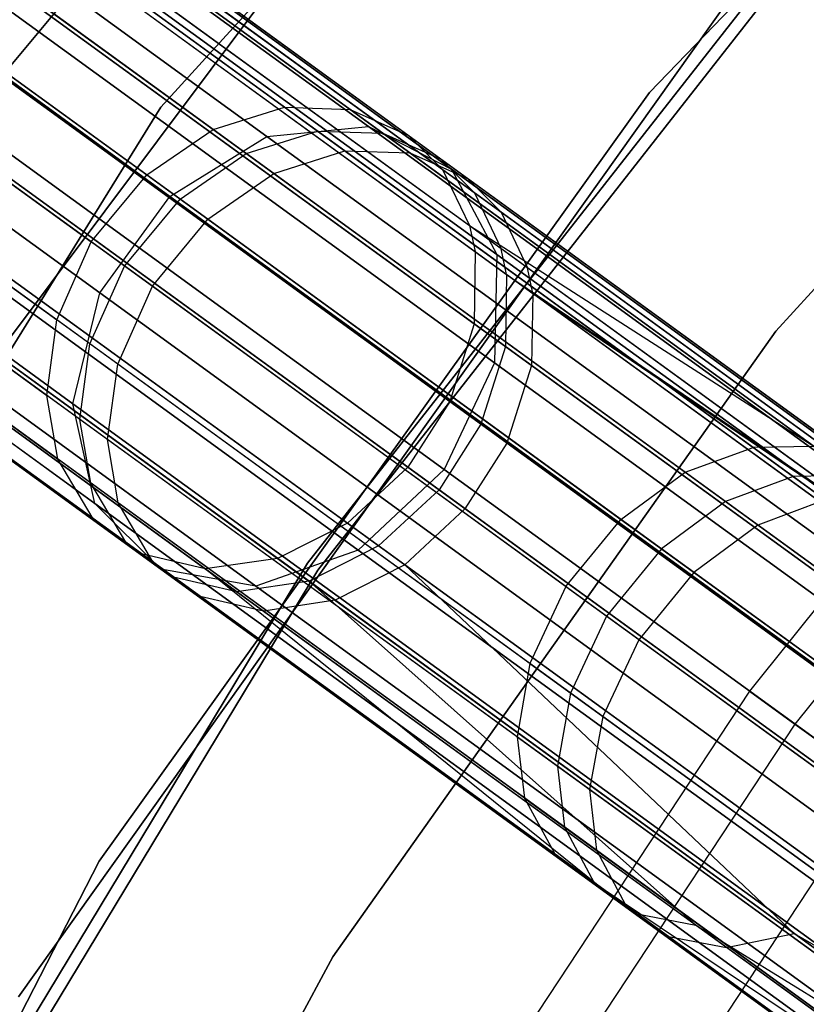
# Model space of a CAD drawing. Extents: x 0.3 to 7.1, y -3.38 to 3.38.
# Tile 213 of 256: x 1.45 to 1.76, y 1.3 to 1.69. Entities that reach past the tile are written whole.
import ezdxf

# ---------------------------------------------------------------- set-up
doc = ezdxf.new("R2010")
doc.units = 0
doc.header["$LTSCALE"] = 2.54
doc.layers.get('0').update_dxf_attribs({"linetype": 'CONTINUOUS'})

# ---------------------------------------------------------------- blocks, each defined once
blk = doc.blocks.new('SINGLES_AVVSTL_STL')
at = {"color": 0}
for p, q in [((1.84364, 2.03227, 1.7), (1.50175, 1.65725, 1.7)), ((1.50175, 1.65725, 18.7), (1.84364, 2.03227, 18.7)), ((1.84364, 2.03227, 1.7), (1.50175, 1.65725, 1.7)), ((1.50175, 1.65725, 18.7), (1.84364, 2.03227, 18.7)), ((1.42296, 1.65168, 1.9), (1.658, 1.93428, 1.9)), ((1.658, 1.93428, 1.7), (1.42296, 1.65168, 1.7)), ((1.658, 1.93428, 1.7), (1.42296, 1.65168, 1.7)), ((1.42296, 1.65168, 1.9), (1.658, 1.93428, 1.9)), ((1.69782, 1.66315, 171.7), (1.96127, 1.93641, 171.7)), ((1.96127, 1.93641, 164.1), (1.69782, 1.66315, 164.1)), ((1.96127, 1.93641, 164.1), (1.69782, 1.66315, 164.1)), ((1.69782, 1.66315, 171.7), (1.96127, 1.93641, 171.7)), ((1.54434, 1.64546, 19.39629), (1.24987, 1.8594, 18.82238)), ((1.54434, 1.64546, 19.39629), (1.24987, 1.8594, 18.82238)), ((1.24987, 1.8594, 21.86649), (1.54434, 1.64546, 21.29258)), ((1.24987, 1.8594, 21.86649), (1.54434, 1.64546, 21.29258)), ((1.56461, 1.64764, 53.76786), (1.27419, 1.85865, 53.20558)), ((1.56461, 1.64764, 53.76786), (1.27419, 1.85865, 53.20558)), ((1.58513, 1.64943, 19.37157), (1.29452, 1.86057, 18.80517)), ((1.58513, 1.64943, 19.37157), (1.29452, 1.86057, 18.80517)), ((1.29452, 1.86057, 21.8837), (1.58513, 1.64943, 21.31729)), ((1.29452, 1.86057, 21.8837), (1.58513, 1.64943, 21.31729)), ((1.5908, 1.64679, 53.75032), (1.30308, 1.85584, 53.19327)), ((1.5908, 1.64679, 53.75032), (1.30308, 1.85584, 53.19327)), ((1.53606, 1.63863, 53.78226), (1.24342, 1.85125, 53.21568)), ((1.53606, 1.63863, 53.78226), (1.24342, 1.85125, 53.21568)), ((1.57562, 1.63965, 60.66921), (1.28081, 1.85384, 60.10678)), ((1.57562, 1.63965, 60.66921), (1.28081, 1.85384, 60.10678)), ((1.28286, 1.85235, 56.22296), (1.5514, 1.65725, 55.7027)), ((1.28286, 1.85235, 56.22296), (1.5514, 1.65725, 55.7027)), ((1.60171, 1.63887, 60.65151), (1.30964, 1.85107, 60.09432)), ((1.60171, 1.63887, 60.65151), (1.30964, 1.85107, 60.09432)), ((1.54715, 1.63058, 60.68373), (1.25009, 1.84641, 60.11702)), ((1.54715, 1.63058, 60.68373), (1.25009, 1.84641, 60.11702)), ((1.31167, 1.84959, 56.23547), (1.57771, 1.65631, 55.72006)), ((1.31167, 1.84959, 56.23547), (1.57771, 1.65631, 55.72006)), ((1.25216, 1.8449, 56.2127), (1.52274, 1.64831, 55.68846)), ((1.25216, 1.8449, 56.2127), (1.52274, 1.64831, 55.68846)), ((1.61411, 1.6364, 53.73013), (1.3295, 1.84319, 53.1791)), ((1.61411, 1.6364, 53.73013), (1.3295, 1.84319, 53.1791)), ((1.61846, 1.63235, 19.34176), (1.33249, 1.84011, 18.78441)), ((1.61846, 1.63235, 19.34176), (1.33249, 1.84011, 18.78441)), ((1.33249, 1.84011, 21.90446), (1.61846, 1.63235, 21.34711)), ((1.33249, 1.84011, 21.90446), (1.61846, 1.63235, 21.34711)), ((1.6249, 1.62857, 60.63114), (1.33598, 1.83847, 60.07997)), ((1.6249, 1.62857, 60.63114), (1.33598, 1.83847, 60.07997)), ((1.50541, 1.62135, 19.41024), (1.20878, 1.83687, 18.83209)), ((1.50541, 1.62135, 19.41024), (1.20878, 1.83687, 18.83209)), ((1.20878, 1.83687, 21.85677), (1.50541, 1.62135, 21.27863)), ((1.20878, 1.83687, 21.85677), (1.50541, 1.62135, 21.27863)), ((1.338, 1.83701, 56.24987), (1.60116, 1.64582, 55.74003)), ((1.338, 1.83701, 56.24987), (1.60116, 1.64582, 55.74003)), ((1.50948, 1.62031, 53.79094), (1.2155, 1.8339, 53.22177)), ((1.50948, 1.62031, 53.79094), (1.2155, 1.8339, 53.22177)), ((1.52062, 1.61221, 60.69249), (1.2222, 1.82903, 60.12318)), ((1.52062, 1.61221, 60.69249), (1.2222, 1.82903, 60.12318)), ((1.22428, 1.82752, 56.2065), (1.4961, 1.63003, 55.67988)), ((1.22428, 1.82752, 56.2065), (1.4961, 1.63003, 55.67988)), ((1.62768, 1.62281, 53.71479), (1.34543, 1.82787, 53.16833)), ((1.62768, 1.62281, 53.71479), (1.34543, 1.82787, 53.16833)), ((1.63838, 1.61504, 60.61566), (1.35186, 1.8232, 60.06907)), ((1.63838, 1.61504, 60.61566), (1.35186, 1.8232, 60.06907)), ((1.35386, 1.82175, 56.26082), (1.61483, 1.63214, 55.75521)), ((1.35386, 1.82175, 56.26082), (1.61483, 1.63214, 55.75521)), ((1.4872, 1.59342, 53.79274), (1.19294, 1.8072, 53.22303)), ((1.4872, 1.59342, 53.79274), (1.19294, 1.8072, 53.22303)), ((1.63667, 1.59813, 19.31369), (1.35508, 1.80272, 18.76485)), ((1.63667, 1.59813, 19.31369), (1.35508, 1.80272, 18.76485)), ((1.35508, 1.80272, 21.92401), (1.63667, 1.59813, 21.37518)), ((1.35508, 1.80272, 21.92401), (1.63667, 1.59813, 21.37518)), ((1.63837, 1.60042, 53.69716), (1.35884, 1.80351, 53.15596)), ((1.63837, 1.60042, 53.69716), (1.35884, 1.80351, 53.15596)), ((1.49835, 1.58531, 60.69431), (1.19964, 1.80233, 60.12446)), ((1.49835, 1.58531, 60.69431), (1.19964, 1.80233, 60.12446)), ((1.20173, 1.80082, 56.20522), (1.4738, 1.60315, 55.6781)), ((1.20173, 1.80082, 56.20522), (1.4738, 1.60315, 55.6781)), ((1.64896, 1.59273, 60.59787), (1.36521, 1.79889, 60.05654)), ((1.64896, 1.59273, 60.59787), (1.36521, 1.79889, 60.05654)), ((1.61799, 1.80087, 171.7), (1.38285, 1.48677, 171.7)), ((1.38285, 1.48677, 164.1), (1.61799, 1.80087, 164.1)), ((1.61799, 1.80087, 171.7), (1.38285, 1.48677, 171.7)), ((1.38285, 1.48677, 164.1), (1.61799, 1.80087, 164.1)), ((1.47728, 1.58263, 19.41024), (1.18064, 1.79815, 18.83209)), ((1.47728, 1.58263, 19.41024), (1.18064, 1.79815, 18.83209)), ((1.18064, 1.79815, 21.85677), (1.47728, 1.58263, 21.27863)), ((1.18064, 1.79815, 21.85677), (1.47728, 1.58263, 21.27863)), ((1.36718, 1.79745, 56.27339), (1.62564, 1.60967, 55.77265)), ((1.36718, 1.79745, 56.27339), (1.62564, 1.60967, 55.77265)), ((1.95596, 1.79478, 3.2), (1.7486, 1.56731, 3.2)), ((1.7486, 1.56731, 3.303), (1.95596, 1.79478, 3.303)), ((1.95596, 1.79478, 3.2), (1.7486, 1.56731, 3.2)), ((1.7486, 1.56731, 3.303), (1.95596, 1.79478, 3.303)), ((1.36197, 1.79249, 53.15153), (1.64053, 1.59011, 53.69083)), ((1.36197, 1.79249, 53.15153), (1.64053, 1.59011, 53.69083)), ((1.36832, 1.78788, 60.05206), (1.65108, 1.58244, 60.5915)), ((1.36832, 1.78788, 60.05206), (1.65108, 1.58244, 60.5915)), ((1.37029, 1.78645, 56.2779), (1.62785, 1.59932, 55.7789)), ((1.37029, 1.78645, 56.2779), (1.62785, 1.59932, 55.7789)), ((1.47332, 1.56215, 53.78696), (1.17995, 1.77529, 53.21898)), ((1.47332, 1.56215, 53.78696), (1.17995, 1.77529, 53.21898)), ((1.48444, 1.55407, 60.68847), (1.18664, 1.77044, 60.12035)), ((1.48444, 1.55407, 60.68847), (1.18664, 1.77044, 60.12035)), ((1.18871, 1.76893, 56.20934), (1.45997, 1.57185, 55.68382)), ((1.18871, 1.76893, 56.20934), (1.45997, 1.57185, 55.68382)), ((1.64008, 1.56112, 53.67735), (1.3636, 1.762, 53.14206)), ((1.64008, 1.56112, 53.67735), (1.3636, 1.762, 53.14206)), ((1.63561, 1.55462, 19.29377), (1.35712, 1.75696, 18.75099)), ((1.63561, 1.55462, 19.29377), (1.35712, 1.75696, 18.75099)), ((1.35712, 1.75696, 21.93788), (1.63561, 1.55462, 21.3951)), ((1.35712, 1.75696, 21.93788), (1.63561, 1.55462, 21.3951)), ((1.65056, 1.55351, 60.57789), (1.3699, 1.75742, 60.04247)), ((1.65056, 1.55351, 60.57789), (1.3699, 1.75742, 60.04247)), ((1.37186, 1.756, 56.28752), (1.6275, 1.57026, 55.79224)), ((1.37186, 1.756, 56.28752), (1.6275, 1.57026, 55.79224)), ((1.46638, 1.53816, 19.39629), (1.17192, 1.7521, 18.82238)), ((1.46638, 1.53816, 19.39629), (1.17192, 1.7521, 18.82238)), ((1.17192, 1.7521, 21.86649), (1.46638, 1.53816, 21.29258)), ((1.17192, 1.7521, 21.86649), (1.46638, 1.53816, 21.29258)), ((1.46926, 1.53189, 53.77523), (1.1777, 1.74372, 53.21075)), ((1.46926, 1.53189, 53.77523), (1.1777, 1.74372, 53.21075)), ((1.48031, 1.52387, 60.67664), (1.18434, 1.7389, 60.11202)), ((1.48031, 1.52387, 60.67664), (1.18434, 1.7389, 60.11202)), ((1.18641, 1.7374, 56.21771), (1.45599, 1.54153, 55.69542)), ((1.18641, 1.7374, 56.21771), (1.45599, 1.54153, 55.69542)), ((1.63022, 1.52996, 53.66898), (1.35503, 1.7299, 53.13619)), ((1.63022, 1.52996, 53.66898), (1.35503, 1.7299, 53.13619)), ((1.64065, 1.52238, 60.56945), (1.3613, 1.72534, 60.03653)), ((1.64065, 1.52238, 60.56945), (1.3613, 1.72534, 60.03653)), ((1.36325, 1.72393, 56.29348), (1.6177, 1.53906, 55.80052)), ((1.36325, 1.72393, 56.29348), (1.6177, 1.53906, 55.80052)), ((1.75391, 1.7208, 18.5), (1.56066, 1.47413, 18.5)), ((1.56066, 1.47413, 18.35), (1.75391, 1.7208, 18.35)), ((1.75391, 1.7208, 18.5), (1.56066, 1.47413, 18.5)), ((1.56066, 1.47413, 18.35), (1.75391, 1.7208, 18.35)), ((1.47363, 1.50631, 53.76021), (1.18439, 1.71645, 53.2002)), ((1.47363, 1.50631, 53.76021), (1.18439, 1.71645, 53.2002)), ((1.75766, 1.71749, 164.4), (1.56477, 1.47129, 164.4)), ((1.56477, 1.47129, 164.3), (1.75766, 1.71749, 164.3)), ((1.75766, 1.71749, 164.4), (1.56477, 1.47129, 164.4)), ((1.56477, 1.47129, 164.3), (1.75766, 1.71749, 164.3)), ((1.48459, 1.49834, 60.66148), (1.19098, 1.71166, 60.10134)), ((1.48459, 1.49834, 60.66148), (1.19098, 1.71166, 60.10134)), ((1.33814, 1.7133, 18.74598), (1.61551, 1.51178, 19.28658)), ((1.33814, 1.7133, 18.74598), (1.61551, 1.51178, 19.28658)), ((1.61551, 1.51178, 21.40228), (1.33814, 1.7133, 21.94289)), ((1.61551, 1.51178, 21.40228), (1.33814, 1.7133, 21.94289)), ((1.47522, 1.49814, 19.37157), (1.1846, 1.70928, 18.80517)), ((1.47522, 1.49814, 19.37157), (1.1846, 1.70928, 18.80517)), ((1.1846, 1.70928, 21.8837), (1.47522, 1.49814, 21.31729)), ((1.1846, 1.70928, 21.8837), (1.47522, 1.49814, 21.31729)), ((1.19302, 1.71018, 56.22842), (1.46047, 1.51587, 55.71028)), ((1.19302, 1.71018, 56.22842), (1.46047, 1.51587, 55.71028)), ((1.61341, 1.50357, 53.66744), (1.33845, 1.70333, 53.13511)), ((1.61341, 1.50357, 53.66744), (1.33845, 1.70333, 53.13511)), ((1.73135, 1.70264, 1.7), (1.44463, 1.3, 1.7)), ((1.44463, 1.3, 18.7), (1.73135, 1.70264, 18.7)), ((1.44463, 1.3, 18.7), (1.73135, 1.70264, 18.7)), ((1.73135, 1.70264, 1.7), (1.44463, 1.3, 1.7)), ((1.62383, 1.496, 60.5679), (1.34472, 1.69878, 60.03543)), ((1.62383, 1.496, 60.5679), (1.34472, 1.69878, 60.03543)), ((1.34666, 1.69737, 56.29459), (1.60089, 1.51266, 55.80204)), ((1.34666, 1.69737, 56.29459), (1.60089, 1.51266, 55.80204)), ((1.48764, 1.48252, 53.73973), (1.20155, 1.69038, 53.18583)), ((1.48764, 1.48252, 53.73973), (1.20155, 1.69038, 53.18583)), ((1.49849, 1.47465, 60.64083), (1.20807, 1.68564, 60.0868)), ((1.49849, 1.47465, 60.64083), (1.20807, 1.68564, 60.0868)), ((1.2101, 1.68417, 56.24303), (1.47462, 1.49198, 55.73054)), ((1.2101, 1.68417, 56.24303), (1.47462, 1.49198, 55.73054)), ((1.58098, 1.47943, 19.29377), (1.30249, 1.68176, 18.75099)), ((1.58098, 1.47943, 19.29377), (1.30249, 1.68176, 18.75099)), ((1.30249, 1.68176, 21.93788), (1.58098, 1.47943, 21.3951)), ((1.30249, 1.68176, 21.93788), (1.58098, 1.47943, 21.3951)), ((1.58918, 1.48105, 53.67259), (1.31343, 1.68139, 53.13872)), ((1.58918, 1.48105, 53.67259), (1.31343, 1.68139, 53.13872)), ((1.50176, 1.47172, 19.34176), (1.21579, 1.67949, 18.78441)), ((1.50176, 1.47172, 19.34176), (1.21579, 1.67949, 18.78441)), ((1.21579, 1.67949, 21.90446), (1.50176, 1.47172, 21.34711)), ((1.21579, 1.67949, 21.90446), (1.50176, 1.47172, 21.34711)), ((1.59963, 1.47346, 60.57309), (1.31971, 1.67683, 60.03909)), ((1.59963, 1.47346, 60.57309), (1.31971, 1.67683, 60.03909)), ((1.50684, 1.46857, 53.72054), (1.22371, 1.67428, 53.17236)), ((1.50684, 1.46857, 53.72054), (1.22371, 1.67428, 53.17236)), ((1.32166, 1.67541, 56.29091), (1.57663, 1.49017, 55.79695)), ((1.32166, 1.67541, 56.29091), (1.57663, 1.49017, 55.79695)), ((1.51757, 1.46078, 60.62146), (1.23016, 1.6696, 60.07316)), ((1.51757, 1.46078, 60.62146), (1.23016, 1.6696, 60.07316)), ((1.53993, 1.46497, 19.31369), (1.25833, 1.66956, 18.76485)), ((1.53993, 1.46497, 19.31369), (1.25833, 1.66956, 18.76485)), ((1.25833, 1.66956, 21.92401), (1.53993, 1.46497, 21.37518)), ((1.25833, 1.66956, 21.92401), (1.53993, 1.46497, 21.37518)), ((1.56126, 1.46691, 53.68414), (1.28373, 1.66854, 53.14683)), ((1.56126, 1.46691, 53.68414), (1.28373, 1.66854, 53.14683)), ((1.23216, 1.66814, 56.25672), (1.49396, 1.47794, 55.74952)), ((1.23216, 1.66814, 56.25672), (1.49396, 1.47794, 55.74952)), ((1.53232, 1.46264, 53.70104), (1.25219, 1.66616, 53.15869)), ((1.53232, 1.46264, 53.70104), (1.25219, 1.66616, 53.15869)), ((1.54294, 1.45492, 60.60179), (1.25857, 1.66153, 60.05931)), ((1.54294, 1.45492, 60.60179), (1.25857, 1.66153, 60.05931)), ((1.57178, 1.45927, 60.58474), (1.29006, 1.66395, 60.0473)), ((1.57178, 1.45927, 60.58474), (1.29006, 1.66395, 60.0473)), ((1.29202, 1.66252, 56.28268), (1.54863, 1.47608, 55.78553)), ((1.29202, 1.66252, 56.28268), (1.54863, 1.47608, 55.78553)), ((1.47696, 1.35445, 171.7), (1.69782, 1.66315, 171.7)), ((1.69782, 1.66315, 164.1), (1.47696, 1.35445, 164.1)), ((1.69782, 1.66315, 164.1), (1.47696, 1.35445, 164.1)), ((1.47696, 1.35445, 171.7), (1.69782, 1.66315, 171.7)), ((1.69782, 1.66315, 164.1), (1.69782, 1.66315, 171.7)), ((1.69782, 1.66315, 164.1), (1.69782, 1.66315, 171.7)), ((1.50175, 1.65725, 1.7), (1.2346, 1.22578, 1.7)), ((1.2346, 1.22578, 18.7), (1.50175, 1.65725, 18.7)), ((1.50175, 1.65725, 1.7), (1.2346, 1.22578, 1.7)), ((1.2346, 1.22578, 18.7), (1.50175, 1.65725, 18.7)), ((1.26056, 1.66009, 56.27062), (1.51957, 1.4719, 55.76881)), ((1.26056, 1.66009, 56.27062), (1.51957, 1.4719, 55.76881)), ((1.50175, 1.65725, 1.7), (1.50175, 1.65725, 18.7)), ((1.50175, 1.65725, 1.7), (1.50175, 1.65725, 18.7)), ((1.52274, 1.64831, 55.68846), (1.5514, 1.65725, 55.7027)), ((1.52274, 1.64831, 55.68846), (1.5514, 1.65725, 55.7027)), ((1.5514, 1.65725, 55.7027), (1.73943, 1.52064, 55.44275)), ((1.5514, 1.65725, 55.7027), (1.57771, 1.65631, 55.72006)), ((1.5514, 1.65725, 55.7027), (1.73943, 1.52064, 55.44275)), ((1.5514, 1.65725, 55.7027), (1.57771, 1.65631, 55.72006)), ((1.57771, 1.65631, 55.72006), (1.76399, 1.52097, 55.46252)), ((1.57771, 1.65631, 55.72006), (1.60116, 1.64582, 55.74003)), ((1.57771, 1.65631, 55.72006), (1.76399, 1.52097, 55.46252)), ((1.57771, 1.65631, 55.72006), (1.60116, 1.64582, 55.74003)), ((1.54434, 1.64546, 19.39629), (1.58513, 1.64943, 19.37157)), ((1.54434, 1.64546, 19.39629), (1.58513, 1.64943, 19.37157)), ((1.54434, 1.64546, 21.29258), (1.58513, 1.64943, 21.31729)), ((1.54434, 1.64546, 21.29258), (1.58513, 1.64943, 21.31729)), ((1.58513, 1.64943, 19.37157), (1.61846, 1.63235, 19.34176)), ((1.97107, 1.36903, 19.84305), (1.58513, 1.64943, 19.37157)), ((1.97107, 1.36903, 19.84305), (1.58513, 1.64943, 19.37157)), ((1.58513, 1.64943, 19.37157), (1.61846, 1.63235, 19.34176)), ((1.58513, 1.64943, 21.31729), (1.97107, 1.36903, 20.84582)), ((1.58513, 1.64943, 21.31729), (1.97107, 1.36903, 20.84582)), ((1.58513, 1.64943, 21.31729), (1.61846, 1.63235, 21.34711)), ((1.58513, 1.64943, 21.31729), (1.61846, 1.63235, 21.34711)), ((1.4961, 1.63003, 55.67988), (1.52274, 1.64831, 55.68846)), ((1.4961, 1.63003, 55.67988), (1.52274, 1.64831, 55.68846)), ((1.50541, 1.62135, 19.41024), (1.54434, 1.64546, 19.39629)), ((1.50541, 1.62135, 19.41024), (1.54434, 1.64546, 19.39629)), ((1.50541, 1.62135, 21.27863), (1.54434, 1.64546, 21.29258)), ((1.50541, 1.62135, 21.27863), (1.54434, 1.64546, 21.29258)), ((1.52274, 1.64831, 55.68846), (1.71221, 1.51065, 55.42652)), ((1.52274, 1.64831, 55.68846), (1.71221, 1.51065, 55.42652)), ((1.53606, 1.63863, 53.78226), (1.56461, 1.64764, 53.76786)), ((1.53606, 1.63863, 53.78226), (1.56461, 1.64764, 53.76786)), ((1.93538, 1.36135, 19.87401), (1.54434, 1.64546, 19.39629)), ((1.93538, 1.36135, 19.87401), (1.54434, 1.64546, 19.39629)), ((1.54434, 1.64546, 21.29258), (1.93538, 1.36135, 20.81486)), ((1.54434, 1.64546, 21.29258), (1.93538, 1.36135, 20.81486)), ((1.56461, 1.64764, 53.76786), (1.5908, 1.64679, 53.75032)), ((1.75554, 1.50893, 54.02709), (1.56461, 1.64764, 53.76786)), ((1.56461, 1.64764, 53.76786), (1.5908, 1.64679, 53.75032)), ((1.75554, 1.50893, 54.02709), (1.56461, 1.64764, 53.76786)), ((1.5908, 1.64679, 53.75032), (1.61411, 1.6364, 53.73013)), ((1.77995, 1.50937, 54.00714), (1.5908, 1.64679, 53.75032)), ((1.5908, 1.64679, 53.75032), (1.61411, 1.6364, 53.73013)), ((1.77995, 1.50937, 54.00714), (1.5908, 1.64679, 53.75032)), ((1.60116, 1.64582, 55.74003), (1.78542, 1.51194, 55.48528)), ((1.60116, 1.64582, 55.74003), (1.61483, 1.63214, 55.75521)), ((1.60116, 1.64582, 55.74003), (1.78542, 1.51194, 55.48528)), ((1.60116, 1.64582, 55.74003), (1.61483, 1.63214, 55.75521)), ((1.50948, 1.62031, 53.79094), (1.53606, 1.63863, 53.78226)), ((1.50948, 1.62031, 53.79094), (1.53606, 1.63863, 53.78226)), ((1.72845, 1.49886, 54.04347), (1.53606, 1.63863, 53.78226)), ((1.72845, 1.49886, 54.04347), (1.53606, 1.63863, 53.78226)), ((1.54715, 1.63058, 60.68373), (1.57562, 1.63965, 60.66921)), ((1.54715, 1.63058, 60.68373), (1.57562, 1.63965, 60.66921)), ((1.57562, 1.63965, 60.66921), (1.60171, 1.63887, 60.65151)), ((1.76837, 1.49961, 60.92712), (1.57562, 1.63965, 60.66921)), ((1.57562, 1.63965, 60.66921), (1.60171, 1.63887, 60.65151)), ((1.76837, 1.49961, 60.92712), (1.57562, 1.63965, 60.66921)), ((1.60171, 1.63887, 60.65151), (1.6249, 1.62857, 60.63114)), ((1.79266, 1.50013, 60.90703), (1.60171, 1.63887, 60.65151)), ((1.60171, 1.63887, 60.65151), (1.6249, 1.62857, 60.63114)), ((1.79266, 1.50013, 60.90703), (1.60171, 1.63887, 60.65151)), ((1.61411, 1.6364, 53.73013), (1.62768, 1.62281, 53.71479)), ((1.80121, 1.50047, 53.98417), (1.61411, 1.6364, 53.73013)), ((1.61411, 1.6364, 53.73013), (1.62768, 1.62281, 53.71479)), ((1.80121, 1.50047, 53.98417), (1.61411, 1.6364, 53.73013)), ((1.4738, 1.60315, 55.6781), (1.4961, 1.63003, 55.67988)), ((1.4738, 1.60315, 55.6781), (1.4961, 1.63003, 55.67988)), ((1.4961, 1.63003, 55.67988), (1.68644, 1.49174, 55.41674)), ((1.4961, 1.63003, 55.67988), (1.68644, 1.49174, 55.41674)), ((1.52062, 1.61221, 60.69249), (1.54715, 1.63058, 60.68373)), ((1.52062, 1.61221, 60.69249), (1.54715, 1.63058, 60.68373)), ((1.74137, 1.48947, 60.94362), (1.54715, 1.63058, 60.68373)), ((1.74137, 1.48947, 60.94362), (1.54715, 1.63058, 60.68373)), ((1.61483, 1.63214, 55.75521), (1.79757, 1.49938, 55.50257)), ((1.61483, 1.63214, 55.75521), (1.79757, 1.49938, 55.50257)), ((1.61483, 1.63214, 55.75521), (1.62564, 1.60967, 55.77265)), ((1.61483, 1.63214, 55.75521), (1.62564, 1.60967, 55.77265)), ((1.61846, 1.63235, 19.34176), (1.63667, 1.59813, 19.31369)), ((1.99822, 1.35643, 19.8057), (1.61846, 1.63235, 19.34176)), ((1.99822, 1.35643, 19.8057), (1.61846, 1.63235, 19.34176)), ((1.61846, 1.63235, 19.34176), (1.63667, 1.59813, 19.31369)), ((1.61846, 1.63235, 21.34711), (1.99822, 1.35643, 20.88316)), ((1.61846, 1.63235, 21.34711), (1.99822, 1.35643, 20.88316)), ((1.61846, 1.63235, 21.34711), (1.63667, 1.59813, 21.37518)), ((1.61846, 1.63235, 21.34711), (1.63667, 1.59813, 21.37518)), ((1.6249, 1.62857, 60.63114), (1.63838, 1.61504, 60.61566)), ((1.81379, 1.49133, 60.88389), (1.6249, 1.62857, 60.63114)), ((1.6249, 1.62857, 60.63114), (1.63838, 1.61504, 60.61566)), ((1.81379, 1.49133, 60.88389), (1.6249, 1.62857, 60.63114)), ((1.47728, 1.58263, 19.41024), (1.50541, 1.62135, 19.41024)), ((1.47728, 1.58263, 19.41024), (1.50541, 1.62135, 19.41024)), ((1.47728, 1.58263, 21.27863), (1.50541, 1.62135, 21.27863)), ((1.47728, 1.58263, 21.27863), (1.50541, 1.62135, 21.27863)), ((1.89935, 1.33514, 19.89149), (1.50541, 1.62135, 19.41024)), ((1.89935, 1.33514, 19.89149), (1.50541, 1.62135, 19.41024)), ((1.50541, 1.62135, 21.27863), (1.89935, 1.33514, 20.79738)), ((1.50541, 1.62135, 21.27863), (1.89935, 1.33514, 20.79738)), ((1.62768, 1.62281, 53.71479), (1.63837, 1.60042, 53.69716)), ((1.81323, 1.488, 53.96672), (1.62768, 1.62281, 53.71479)), ((1.62768, 1.62281, 53.71479), (1.63837, 1.60042, 53.69716)), ((1.81323, 1.488, 53.96672), (1.62768, 1.62281, 53.71479)), ((1.4872, 1.59342, 53.79274), (1.50948, 1.62031, 53.79094)), ((1.4872, 1.59342, 53.79274), (1.50948, 1.62031, 53.79094)), ((1.70275, 1.47989, 54.05334), (1.50948, 1.62031, 53.79094)), ((1.70275, 1.47989, 54.05334), (1.50948, 1.62031, 53.79094)), ((1.63838, 1.61504, 60.61566), (1.64896, 1.59273, 60.59787)), ((1.8257, 1.47894, 60.86631), (1.63838, 1.61504, 60.61566)), ((1.63838, 1.61504, 60.61566), (1.64896, 1.59273, 60.59787)), ((1.8257, 1.47894, 60.86631), (1.63838, 1.61504, 60.61566)), ((1.49835, 1.58531, 60.69431), (1.52062, 1.61221, 60.69249)), ((1.49835, 1.58531, 60.69431), (1.52062, 1.61221, 60.69249)), ((1.71573, 1.47046, 60.95356), (1.52062, 1.61221, 60.69249)), ((1.71573, 1.47046, 60.95356), (1.52062, 1.61221, 60.69249)), ((1.62564, 1.60967, 55.77265), (1.79757, 1.49938, 55.50257)), ((1.62564, 1.60967, 55.77265), (1.79757, 1.49938, 55.50257)), ((1.62564, 1.60967, 55.77265), (2.00993, 1.33046, 55.29987)), ((1.62564, 1.60967, 55.77265), (1.62785, 1.59932, 55.7789)), ((1.62564, 1.60967, 55.77265), (2.00993, 1.33046, 55.29987)), ((1.62564, 1.60967, 55.77265), (1.62785, 1.59932, 55.7789)), ((1.45997, 1.57185, 55.68382), (1.4738, 1.60315, 55.6781)), ((1.45997, 1.57185, 55.68382), (1.4738, 1.60315, 55.6781)), ((1.66432, 1.46473, 55.41471), (1.4738, 1.60315, 55.6781)), ((1.66432, 1.46473, 55.41471), (1.4738, 1.60315, 55.6781)), ((1.62785, 1.59932, 55.7789), (1.6275, 1.57026, 55.79224)), ((1.62785, 1.59932, 55.7789), (1.6275, 1.57026, 55.79224)), ((1.62785, 1.59932, 55.7789), (2.0108, 1.32109, 55.30776)), ((1.62785, 1.59932, 55.7789), (2.0108, 1.32109, 55.30776)), ((1.63667, 1.59813, 19.31369), (1.63561, 1.55462, 19.29377)), ((1.63667, 1.59813, 19.31369), (1.63561, 1.55462, 19.29377)), ((1.63667, 1.59813, 21.37518), (1.63561, 1.55462, 21.3951)), ((1.63667, 1.59813, 21.37518), (1.63561, 1.55462, 21.3951)), ((2.01063, 1.32644, 19.77053), (1.63667, 1.59813, 19.31369)), ((2.01063, 1.32644, 19.77053), (1.63667, 1.59813, 19.31369)), ((1.63667, 1.59813, 21.37518), (2.01063, 1.32644, 20.91834)), ((1.63667, 1.59813, 21.37518), (2.01063, 1.32644, 20.91834)), ((1.82213, 1.46691, 53.94666), (1.63837, 1.60042, 53.69716)), ((1.82213, 1.46691, 53.94666), (1.63837, 1.60042, 53.69716)), ((1.64053, 1.59011, 53.69083), (1.63837, 1.60042, 53.69716)), ((1.64053, 1.59011, 53.69083), (1.63837, 1.60042, 53.69716)), ((1.47332, 1.56215, 53.78696), (1.4872, 1.59342, 53.79274)), ((1.47332, 1.56215, 53.78696), (1.4872, 1.59342, 53.79274)), ((1.68064, 1.45287, 54.05538), (1.4872, 1.59342, 53.79274)), ((1.68064, 1.45287, 54.05538), (1.4872, 1.59342, 53.79274)), ((1.64053, 1.59011, 53.69083), (1.64008, 1.56112, 53.67735)), ((1.64053, 1.59011, 53.69083), (1.64008, 1.56112, 53.67735)), ((2.02906, 1.30782, 54.16001), (1.64053, 1.59011, 53.69083)), ((1.64053, 1.59011, 53.69083), (1.82213, 1.46691, 53.94666)), ((2.02906, 1.30782, 54.16001), (1.64053, 1.59011, 53.69083)), ((1.64053, 1.59011, 53.69083), (1.82213, 1.46691, 53.94666)), ((1.83448, 1.45794, 60.84611), (1.64896, 1.59273, 60.59787)), ((1.83448, 1.45794, 60.84611), (1.64896, 1.59273, 60.59787)), ((1.65108, 1.58244, 60.5915), (1.64896, 1.59273, 60.59787)), ((1.65108, 1.58244, 60.5915), (1.64896, 1.59273, 60.59787)), ((1.87349, 1.59254, 3.303), (1.73807, 1.42273, 3.303)), ((1.87349, 1.59254, 3.303), (1.73807, 1.42273, 3.303)), ((1.48444, 1.55407, 60.68847), (1.49835, 1.58531, 60.69431)), ((1.48444, 1.55407, 60.68847), (1.49835, 1.58531, 60.69431)), ((1.69364, 1.44342, 60.95562), (1.49835, 1.58531, 60.69431)), ((1.69364, 1.44342, 60.95562), (1.49835, 1.58531, 60.69431)), ((1.46638, 1.53816, 19.39629), (1.47728, 1.58263, 19.41024)), ((1.46638, 1.53816, 19.39629), (1.47728, 1.58263, 19.41024)), ((1.46638, 1.53816, 21.29258), (1.47728, 1.58263, 21.27863)), ((1.46638, 1.53816, 21.29258), (1.47728, 1.58263, 21.27863)), ((1.87121, 1.29642, 19.89149), (1.47728, 1.58263, 19.41024)), ((1.87121, 1.29642, 19.89149), (1.47728, 1.58263, 19.41024)), ((1.47728, 1.58263, 21.27863), (1.87121, 1.29642, 20.79738)), ((1.47728, 1.58263, 21.27863), (1.87121, 1.29642, 20.79738)), ((1.65108, 1.58244, 60.5915), (1.65056, 1.55351, 60.57789)), ((1.65108, 1.58244, 60.5915), (1.65056, 1.55351, 60.57789)), ((2.04303, 1.29767, 61.05786), (1.65108, 1.58244, 60.5915)), ((1.65108, 1.58244, 60.5915), (1.83448, 1.45794, 60.84611)), ((2.04303, 1.29767, 61.05786), (1.65108, 1.58244, 60.5915)), ((1.65108, 1.58244, 60.5915), (1.83448, 1.45794, 60.84611)), ((1.89044, 1.57773, 3.532), (1.75628, 1.40951, 3.532)), ((1.89044, 1.57773, 3.532), (1.75628, 1.40951, 3.532)), ((1.45599, 1.54153, 55.69542), (1.45997, 1.57185, 55.68382)), ((1.45599, 1.54153, 55.69542), (1.45997, 1.57185, 55.68382)), ((1.6499, 1.43385, 55.42123), (1.45997, 1.57185, 55.68382)), ((1.6499, 1.43385, 55.42123), (1.45997, 1.57185, 55.68382)), ((1.6275, 1.57026, 55.79224), (1.6177, 1.53906, 55.80052)), ((1.6275, 1.57026, 55.79224), (1.6177, 1.53906, 55.80052)), ((1.6275, 1.57026, 55.79224), (2.00759, 1.29411, 55.32462)), ((1.6275, 1.57026, 55.79224), (2.00759, 1.29411, 55.32462)), ((1.7486, 1.56731, 3.2), (1.57076, 1.31608, 3.2)), ((1.57076, 1.31608, 3.303), (1.7486, 1.56731, 3.303)), ((1.7486, 1.56731, 3.2), (1.57076, 1.31608, 3.2)), ((1.57076, 1.31608, 3.303), (1.7486, 1.56731, 3.303)), ((1.7486, 1.56731, 3.2), (1.7486, 1.56731, 3.303)), ((1.7486, 1.56731, 3.2), (1.7486, 1.56731, 3.303)), ((1.46926, 1.53189, 53.77523), (1.47332, 1.56215, 53.78696)), ((1.46926, 1.53189, 53.77523), (1.47332, 1.56215, 53.78696)), ((1.66618, 1.42203, 54.04881), (1.47332, 1.56215, 53.78696)), ((1.66618, 1.42203, 54.04881), (1.47332, 1.56215, 53.78696)), ((1.64008, 1.56112, 53.67735), (1.63022, 1.52996, 53.66898)), ((1.64008, 1.56112, 53.67735), (1.63022, 1.52996, 53.66898)), ((2.02572, 1.28094, 54.14302), (1.64008, 1.56112, 53.67735)), ((2.02572, 1.28094, 54.14302), (1.64008, 1.56112, 53.67735)), ((1.48031, 1.52387, 60.67664), (1.48444, 1.55407, 60.68847)), ((1.48031, 1.52387, 60.67664), (1.48444, 1.55407, 60.68847)), ((1.67914, 1.41261, 60.94899), (1.48444, 1.55407, 60.68847)), ((1.67914, 1.41261, 60.94899), (1.48444, 1.55407, 60.68847)), ((1.63561, 1.55462, 19.29377), (1.61551, 1.51178, 19.28658)), ((1.63561, 1.55462, 19.29377), (1.61551, 1.51178, 19.28658)), ((1.63561, 1.55462, 21.3951), (1.61551, 1.51178, 21.40228)), ((1.63561, 1.55462, 21.3951), (1.61551, 1.51178, 21.40228)), ((2.00545, 1.28592, 19.74558), (1.63561, 1.55462, 19.29377)), ((2.00545, 1.28592, 19.74558), (1.63561, 1.55462, 19.29377)), ((1.63561, 1.55462, 21.3951), (2.00545, 1.28592, 20.94329)), ((1.63561, 1.55462, 21.3951), (2.00545, 1.28592, 20.94329)), ((1.65056, 1.55351, 60.57789), (1.64065, 1.52238, 60.56945)), ((1.65056, 1.55351, 60.57789), (1.64065, 1.52238, 60.56945)), ((2.03958, 1.27087, 61.04077), (1.65056, 1.55351, 60.57789)), ((2.03958, 1.27087, 61.04077), (1.65056, 1.55351, 60.57789)), ((1.64476, 1.40439, 55.43445), (1.45599, 1.54153, 55.69542)), ((1.46047, 1.51587, 55.71028), (1.45599, 1.54153, 55.69542)), ((1.64476, 1.40439, 55.43445), (1.45599, 1.54153, 55.69542)), ((1.46047, 1.51587, 55.71028), (1.45599, 1.54153, 55.69542)), ((1.47522, 1.49814, 19.37157), (1.46638, 1.53816, 19.39629)), ((1.85743, 1.25405, 19.87401), (1.46638, 1.53816, 19.39629)), ((1.47522, 1.49814, 19.37157), (1.46638, 1.53816, 19.39629)), ((1.85743, 1.25405, 19.87401), (1.46638, 1.53816, 19.39629)), ((1.47522, 1.49814, 21.31729), (1.46638, 1.53816, 21.29258)), ((1.46638, 1.53816, 21.29258), (1.85743, 1.25405, 20.81486)), ((1.46638, 1.53816, 21.29258), (1.85743, 1.25405, 20.81486)), ((1.47522, 1.49814, 21.31729), (1.46638, 1.53816, 21.29258)), ((1.6177, 1.53906, 55.80052), (1.60089, 1.51266, 55.80204)), ((1.6177, 1.53906, 55.80052), (1.60089, 1.51266, 55.80204)), ((1.6177, 1.53906, 55.80052), (1.99602, 1.26419, 55.33508)), ((1.6177, 1.53906, 55.80052), (1.99602, 1.26419, 55.33508)), ((1.47363, 1.50631, 53.76021), (1.46926, 1.53189, 53.77523)), ((1.66093, 1.39264, 54.03547), (1.46926, 1.53189, 53.77523)), ((1.47363, 1.50631, 53.76021), (1.46926, 1.53189, 53.77523)), ((1.66093, 1.39264, 54.03547), (1.46926, 1.53189, 53.77523)), ((1.63022, 1.52996, 53.66898), (1.61341, 1.50357, 53.66744)), ((1.63022, 1.52996, 53.66898), (1.61341, 1.50357, 53.66744)), ((2.01406, 1.25108, 54.13249), (1.63022, 1.52996, 53.66898)), ((2.01406, 1.25108, 54.13249), (1.63022, 1.52996, 53.66898)), ((1.48459, 1.49834, 60.66148), (1.48031, 1.52387, 60.67664)), ((1.67381, 1.38328, 60.93556), (1.48031, 1.52387, 60.67664)), ((1.48459, 1.49834, 60.66148), (1.48031, 1.52387, 60.67664)), ((1.67381, 1.38328, 60.93556), (1.48031, 1.52387, 60.67664)), ((1.64065, 1.52238, 60.56945), (1.62383, 1.496, 60.5679)), ((1.64065, 1.52238, 60.56945), (1.62383, 1.496, 60.5679)), ((2.02786, 1.24106, 61.03018), (1.64065, 1.52238, 60.56945)), ((2.02786, 1.24106, 61.03018), (1.64065, 1.52238, 60.56945)), ((1.71221, 1.51065, 55.42652), (1.73943, 1.52064, 55.44275)), ((1.71221, 1.51065, 55.42652), (1.73943, 1.52064, 55.44275)), ((1.76399, 1.52097, 55.46252), (1.73943, 1.52064, 55.44275)), ((1.76399, 1.52097, 55.46252), (1.73943, 1.52064, 55.44275)), ((1.73943, 1.52064, 55.44275), (1.95066, 1.36717, 55.21149)), ((1.73943, 1.52064, 55.44275), (1.95066, 1.36717, 55.21149)), ((1.64773, 1.37981, 55.45139), (1.46047, 1.51587, 55.71028)), ((1.47462, 1.49198, 55.73054), (1.46047, 1.51587, 55.71028)), ((1.64773, 1.37981, 55.45139), (1.46047, 1.51587, 55.71028)), ((1.47462, 1.49198, 55.73054), (1.46047, 1.51587, 55.71028)), ((1.60089, 1.51266, 55.80204), (1.57663, 1.49017, 55.79695)), ((1.60089, 1.51266, 55.80204), (1.57663, 1.49017, 55.79695)), ((1.61551, 1.51178, 19.28658), (1.58098, 1.47943, 19.29377)), ((1.61551, 1.51178, 19.28658), (1.58098, 1.47943, 19.29377)), ((1.61551, 1.51178, 21.40228), (1.58098, 1.47943, 21.3951)), ((1.61551, 1.51178, 21.40228), (1.58098, 1.47943, 21.3951)), ((1.60089, 1.51266, 55.80204), (1.97889, 1.23803, 55.337)), ((1.60089, 1.51266, 55.80204), (1.97889, 1.23803, 55.337)), ((1.61551, 1.51178, 19.28658), (1.98386, 1.24416, 19.73658)), ((1.61551, 1.51178, 19.28658), (1.98386, 1.24416, 19.73658)), ((1.98386, 1.24416, 20.95229), (1.61551, 1.51178, 21.40228)), ((1.98386, 1.24416, 20.95229), (1.61551, 1.51178, 21.40228)), ((1.68644, 1.49174, 55.41674), (1.71221, 1.51065, 55.42652)), ((1.68644, 1.49174, 55.41674), (1.71221, 1.51065, 55.42652)), ((1.71221, 1.51065, 55.42652), (1.92506, 1.35601, 55.1935)), ((1.71221, 1.51065, 55.42652), (1.92506, 1.35601, 55.1935)), ((1.48764, 1.48252, 53.73973), (1.47363, 1.50631, 53.76021)), ((1.66378, 1.36815, 54.01838), (1.47363, 1.50631, 53.76021)), ((1.48764, 1.48252, 53.73973), (1.47363, 1.50631, 53.76021)), ((1.66378, 1.36815, 54.01838), (1.47363, 1.50631, 53.76021)), ((1.75554, 1.50893, 54.02709), (1.72845, 1.49886, 54.04347)), ((1.75554, 1.50893, 54.02709), (1.72845, 1.49886, 54.04347)), ((1.77995, 1.50937, 54.00714), (1.75554, 1.50893, 54.02709)), ((1.77995, 1.50937, 54.00714), (1.75554, 1.50893, 54.02709)), ((1.9697, 1.35333, 54.25703), (1.75554, 1.50893, 54.02709)), ((1.9697, 1.35333, 54.25703), (1.75554, 1.50893, 54.02709)), ((1.61341, 1.50357, 53.66744), (1.58918, 1.48105, 53.67259)), ((1.61341, 1.50357, 53.66744), (1.58918, 1.48105, 53.67259)), ((1.99691, 1.22493, 54.13054), (1.61341, 1.50357, 53.66744)), ((1.99691, 1.22493, 54.13054), (1.61341, 1.50357, 53.66744)), ((1.49849, 1.47465, 60.64083), (1.48459, 1.49834, 60.66148)), ((1.67656, 1.35887, 60.91834), (1.48459, 1.49834, 60.66148)), ((1.49849, 1.47465, 60.64083), (1.48459, 1.49834, 60.66148)), ((1.67656, 1.35887, 60.91834), (1.48459, 1.49834, 60.66148)), ((1.72845, 1.49886, 54.04347), (1.70275, 1.47989, 54.05334)), ((1.72845, 1.49886, 54.04347), (1.70275, 1.47989, 54.05334)), ((1.94424, 1.34207, 54.27516), (1.72845, 1.49886, 54.04347)), ((1.94424, 1.34207, 54.27516), (1.72845, 1.49886, 54.04347)), ((1.76837, 1.49961, 60.92712), (1.74137, 1.48947, 60.94362)), ((1.76837, 1.49961, 60.92712), (1.74137, 1.48947, 60.94362)), ((1.50176, 1.47172, 19.34176), (1.47522, 1.49814, 19.37157)), ((1.86115, 1.21774, 19.84305), (1.47522, 1.49814, 19.37157)), ((1.50176, 1.47172, 19.34176), (1.47522, 1.49814, 19.37157)), ((1.86115, 1.21774, 19.84305), (1.47522, 1.49814, 19.37157)), ((1.50176, 1.47172, 21.34711), (1.47522, 1.49814, 21.31729)), ((1.47522, 1.49814, 21.31729), (1.86115, 1.21774, 20.84582)), ((1.47522, 1.49814, 21.31729), (1.86115, 1.21774, 20.84582)), ((1.50176, 1.47172, 21.34711), (1.47522, 1.49814, 21.31729)), ((1.62383, 1.496, 60.5679), (1.59963, 1.47346, 60.57309)), ((1.62383, 1.496, 60.5679), (1.59963, 1.47346, 60.57309)), ((2.0107, 1.21492, 61.02822), (1.62383, 1.496, 60.5679)), ((2.0107, 1.21492, 61.02822), (1.62383, 1.496, 60.5679)), ((1.65985, 1.35741, 55.47446), (1.47462, 1.49198, 55.73054)), ((1.65985, 1.35741, 55.47446), (1.47462, 1.49198, 55.73054)), ((1.66432, 1.46473, 55.41471), (1.68644, 1.49174, 55.41674)), ((1.66432, 1.46473, 55.41471), (1.68644, 1.49174, 55.41674)), ((1.68644, 1.49174, 55.41674), (1.90025, 1.33639, 55.18265)), ((1.68644, 1.49174, 55.41674), (1.90025, 1.33639, 55.18265)), ((1.57663, 1.49017, 55.79695), (1.54863, 1.47608, 55.78553)), ((1.57663, 1.49017, 55.79695), (1.54863, 1.47608, 55.78553)), ((1.57663, 1.49017, 55.79695), (1.95571, 1.21475, 55.33057)), ((1.57663, 1.49017, 55.79695), (1.95571, 1.21475, 55.33057)), ((1.74137, 1.48947, 60.94362), (1.71573, 1.47046, 60.95356)), ((1.74137, 1.48947, 60.94362), (1.71573, 1.47046, 60.95356)), ((1.95891, 1.33141, 61.17368), (1.74137, 1.48947, 60.94362)), ((1.95891, 1.33141, 61.17368), (1.74137, 1.48947, 60.94362)), ((1.67572, 1.34588, 53.99509), (1.48764, 1.48252, 53.73973)), ((1.67572, 1.34588, 53.99509), (1.48764, 1.48252, 53.73973)), ((1.58098, 1.47943, 19.29377), (1.53993, 1.46497, 19.31369)), ((1.58098, 1.47943, 19.29377), (1.53993, 1.46497, 19.31369)), ((1.58098, 1.47943, 21.3951), (1.53993, 1.46497, 21.37518)), ((1.58098, 1.47943, 21.3951), (1.53993, 1.46497, 21.37518)), ((1.58918, 1.48105, 53.67259), (1.56126, 1.46691, 53.68414)), ((1.58918, 1.48105, 53.67259), (1.56126, 1.46691, 53.68414)), ((1.95081, 1.21073, 19.74558), (1.58098, 1.47943, 19.29377)), ((1.95081, 1.21073, 19.74558), (1.58098, 1.47943, 19.29377)), ((1.58098, 1.47943, 21.3951), (1.95081, 1.21073, 20.94329)), ((1.58098, 1.47943, 21.3951), (1.95081, 1.21073, 20.94329)), ((1.97379, 1.20161, 54.13703), (1.58918, 1.48105, 53.67259)), ((1.97379, 1.20161, 54.13703), (1.58918, 1.48105, 53.67259)), ((1.70275, 1.47989, 54.05334), (1.68064, 1.45287, 54.05538)), ((1.70275, 1.47989, 54.05334), (1.68064, 1.45287, 54.05538)), ((1.91953, 1.32239, 54.2861), (1.70275, 1.47989, 54.05334)), ((1.91953, 1.32239, 54.2861), (1.70275, 1.47989, 54.05334)), ((1.67727, 1.34475, 55.49609), (1.49396, 1.47794, 55.74952)), ((1.51957, 1.4719, 55.76881), (1.49396, 1.47794, 55.74952)), ((1.51957, 1.4719, 55.76881), (1.49396, 1.47794, 55.74952)), ((1.67727, 1.34475, 55.49609), (1.49396, 1.47794, 55.74952)), ((1.68836, 1.33669, 60.89489), (1.49849, 1.47465, 60.64083)), ((1.68836, 1.33669, 60.89489), (1.49849, 1.47465, 60.64083)), ((1.54863, 1.47608, 55.78553), (1.51957, 1.4719, 55.76881)), ((1.54863, 1.47608, 55.78553), (1.51957, 1.4719, 55.76881)), ((1.54863, 1.47608, 55.78553), (1.93016, 1.19889, 55.31614)), ((1.54863, 1.47608, 55.78553), (1.93016, 1.19889, 55.31614)), ((1.56066, 1.47413, 18.5), (1.39854, 1.20596, 18.5)), ((1.39854, 1.20596, 18.35), (1.56066, 1.47413, 18.35)), ((1.56066, 1.47413, 18.5), (1.39854, 1.20596, 18.5)), ((1.39854, 1.20596, 18.35), (1.56066, 1.47413, 18.35)), ((1.56477, 1.47129, 164.4), (1.40297, 1.20364, 164.4)), ((1.40297, 1.20364, 164.3), (1.56477, 1.47129, 164.3)), ((1.56477, 1.47129, 164.4), (1.40297, 1.20364, 164.4)), ((1.40297, 1.20364, 164.3), (1.56477, 1.47129, 164.3)), ((1.53993, 1.46497, 19.31369), (1.50176, 1.47172, 19.34176)), ((1.88152, 1.19581, 19.8057), (1.50176, 1.47172, 19.34176)), ((1.53993, 1.46497, 19.31369), (1.50176, 1.47172, 19.34176)), ((1.88152, 1.19581, 19.8057), (1.50176, 1.47172, 19.34176)), ((1.53993, 1.46497, 21.37518), (1.50176, 1.47172, 21.34711)), ((1.50176, 1.47172, 21.34711), (1.88152, 1.19581, 20.88316)), ((1.50176, 1.47172, 21.34711), (1.88152, 1.19581, 20.88316)), ((1.53993, 1.46497, 21.37518), (1.50176, 1.47172, 21.34711)), ((1.67727, 1.34475, 55.49609), (1.51957, 1.4719, 55.76881)), ((1.51957, 1.4719, 55.76881), (1.90468, 1.1921, 55.29501)), ((1.51957, 1.4719, 55.76881), (1.90468, 1.1921, 55.29501)), ((1.67727, 1.34475, 55.49609), (1.51957, 1.4719, 55.76881)), ((1.56066, 1.47413, 18.5), (1.56066, 1.47413, 18.35)), ((1.56066, 1.47413, 18.5), (1.56066, 1.47413, 18.35)), ((1.56477, 1.47129, 164.4), (1.56477, 1.47129, 164.3)), ((1.56477, 1.47129, 164.4), (1.56477, 1.47129, 164.3)), ((1.59963, 1.47346, 60.57309), (1.57178, 1.45927, 60.58474)), ((1.59963, 1.47346, 60.57309), (1.57178, 1.45927, 60.58474)), ((1.98761, 1.19157, 61.03475), (1.59963, 1.47346, 60.57309)), ((1.98761, 1.19157, 61.03475), (1.59963, 1.47346, 60.57309)), ((1.75596, 1.32545, 60.83119), (1.59963, 1.47346, 60.57309)), ((1.75596, 1.32545, 60.83119), (1.59963, 1.47346, 60.57309)), ((1.53232, 1.46264, 53.70104), (1.50684, 1.46857, 53.72054)), ((1.69297, 1.33334, 53.97325), (1.50684, 1.46857, 53.72054)), ((1.69297, 1.33334, 53.97325), (1.50684, 1.46857, 53.72054)), ((1.53232, 1.46264, 53.70104), (1.50684, 1.46857, 53.72054)), ((1.56126, 1.46691, 53.68414), (1.53232, 1.46264, 53.70104)), ((1.56126, 1.46691, 53.68414), (1.53232, 1.46264, 53.70104)), ((1.94835, 1.18567, 54.15157), (1.56126, 1.46691, 53.68414)), ((1.94835, 1.18567, 54.15157), (1.56126, 1.46691, 53.68414)), ((1.71648, 1.32884, 53.95107), (1.56126, 1.46691, 53.68414)), ((1.71648, 1.32884, 53.95107), (1.56126, 1.46691, 53.68414)), ((1.71573, 1.47046, 60.95356), (1.69364, 1.44342, 60.95562)), ((1.71573, 1.47046, 60.95356), (1.69364, 1.44342, 60.95562)), ((1.93427, 1.31168, 61.18467), (1.71573, 1.47046, 60.95356)), ((1.93427, 1.31168, 61.18467), (1.71573, 1.47046, 60.95356)), ((1.71648, 1.32884, 53.95107), (1.53232, 1.46264, 53.70104)), ((1.71648, 1.32884, 53.95107), (1.53232, 1.46264, 53.70104)), ((1.91388, 1.19327, 19.77053), (1.53993, 1.46497, 19.31369)), ((1.91388, 1.19327, 19.77053), (1.53993, 1.46497, 19.31369)), ((1.53993, 1.46497, 21.37518), (1.91388, 1.19327, 20.91834)), ((1.53993, 1.46497, 21.37518), (1.91388, 1.19327, 20.91834)), ((1.66432, 1.46473, 55.41471), (1.6499, 1.43385, 55.42123)), ((1.66432, 1.46473, 55.41471), (1.6499, 1.43385, 55.42123)), ((1.66432, 1.46473, 55.41471), (1.87834, 1.30923, 55.18041)), ((1.66432, 1.46473, 55.41471), (1.87834, 1.30923, 55.18041)), ((1.54294, 1.45492, 60.60179), (1.51757, 1.46078, 60.62146)), ((1.70548, 1.32425, 60.87289), (1.51757, 1.46078, 60.62146)), ((1.70548, 1.32425, 60.87289), (1.51757, 1.46078, 60.62146)), ((1.54294, 1.45492, 60.60179), (1.51757, 1.46078, 60.62146)), ((1.57178, 1.45927, 60.58474), (1.54294, 1.45492, 60.60179)), ((1.57178, 1.45927, 60.58474), (1.54294, 1.45492, 60.60179)), ((1.75596, 1.32545, 60.83119), (1.57178, 1.45927, 60.58474)), ((1.75596, 1.32545, 60.83119), (1.57178, 1.45927, 60.58474)), ((1.72885, 1.31985, 60.85056), (1.54294, 1.45492, 60.60179)), ((1.72885, 1.31985, 60.85056), (1.54294, 1.45492, 60.60179)), ((1.68064, 1.45287, 54.05538), (1.66618, 1.42203, 54.04881)), ((1.68064, 1.45287, 54.05538), (1.66618, 1.42203, 54.04881)), ((1.89763, 1.29522, 54.28836), (1.68064, 1.45287, 54.05538)), ((1.89763, 1.29522, 54.28836), (1.68064, 1.45287, 54.05538)), ((1.69364, 1.44342, 60.95562), (1.67914, 1.41261, 60.94899)), ((1.69364, 1.44342, 60.95562), (1.67914, 1.41261, 60.94899)), ((1.91238, 1.2845, 61.18695), (1.69364, 1.44342, 60.95562)), ((1.91238, 1.2845, 61.18695), (1.69364, 1.44342, 60.95562)), ((1.6499, 1.43385, 55.42123), (1.64476, 1.40439, 55.43445)), ((1.6499, 1.43385, 55.42123), (1.64476, 1.40439, 55.43445)), ((1.6499, 1.43385, 55.42123), (1.86327, 1.27883, 55.18763)), ((1.6499, 1.43385, 55.42123), (1.86327, 1.27883, 55.18763)), ((1.73807, 1.42273, 3.303), (1.61842, 1.24147, 3.303)), ((1.73807, 1.42273, 3.303), (1.61842, 1.24147, 3.303)), ((1.66618, 1.42203, 54.04881), (1.66093, 1.39264, 54.03547)), ((1.66618, 1.42203, 54.04881), (1.66093, 1.39264, 54.03547)), ((1.88251, 1.26485, 54.28108), (1.66618, 1.42203, 54.04881)), ((1.88251, 1.26485, 54.28108), (1.66618, 1.42203, 54.04881)), ((1.73807, 1.42273, 3.303), (1.75628, 1.40951, 3.532)), ((1.73807, 1.42273, 3.303), (1.75628, 1.40951, 3.532)), ((1.67914, 1.41261, 60.94899), (1.67381, 1.38328, 60.93556)), ((1.67914, 1.41261, 60.94899), (1.67381, 1.38328, 60.93556)), ((1.89722, 1.25417, 61.17963), (1.67914, 1.41261, 60.94899)), ((1.89722, 1.25417, 61.17963), (1.67914, 1.41261, 60.94899)), ((1.75628, 1.40951, 3.532), (1.63774, 1.22993, 3.532)), ((1.75628, 1.40951, 3.532), (1.63774, 1.22993, 3.532)), ((1.75628, 1.40951, 3.532), (1.78949, 1.38538, 3.75841)), ((1.75628, 1.40951, 3.532), (1.78949, 1.38538, 3.75841)), ((1.64476, 1.40439, 55.43445), (1.64773, 1.37981, 55.45139)), ((1.64476, 1.40439, 55.43445), (1.64773, 1.37981, 55.45139)), ((1.64476, 1.40439, 55.43445), (1.85681, 1.25032, 55.20229)), ((1.64476, 1.40439, 55.43445), (1.85681, 1.25032, 55.20229)), ((1.87593, 1.23643, 54.2663), (1.66093, 1.39264, 54.03547)), ((1.66093, 1.39264, 54.03547), (1.66378, 1.36815, 54.01838)), ((1.87593, 1.23643, 54.2663), (1.66093, 1.39264, 54.03547)), ((1.66093, 1.39264, 54.03547), (1.66378, 1.36815, 54.01838)), ((1.78949, 1.38538, 3.75841), (1.67298, 1.20887, 3.75841)), ((1.78949, 1.38538, 3.75841), (1.67298, 1.20887, 3.75841)), ((1.64773, 1.37981, 55.45139), (1.65985, 1.35741, 55.47446)), ((1.64773, 1.37981, 55.45139), (1.65985, 1.35741, 55.47446)), ((1.64773, 1.37981, 55.45139), (1.85811, 1.22697, 55.22107)), ((1.64773, 1.37981, 55.45139), (1.85811, 1.22697, 55.22107)), ((1.89055, 1.22581, 61.16476), (1.67381, 1.38328, 60.93556)), ((1.67381, 1.38328, 60.93556), (1.67656, 1.35887, 60.91834)), ((1.89055, 1.22581, 61.16476), (1.67381, 1.38328, 60.93556)), ((1.67381, 1.38328, 60.93556), (1.67656, 1.35887, 60.91834)), ((1.87707, 1.21319, 54.24738), (1.66378, 1.36815, 54.01838)), ((1.66378, 1.36815, 54.01838), (1.67572, 1.34588, 53.99509)), ((1.87707, 1.21319, 54.24738), (1.66378, 1.36815, 54.01838)), ((1.66378, 1.36815, 54.01838), (1.67572, 1.34588, 53.99509)), ((1.65985, 1.35741, 55.47446), (1.86793, 1.20623, 55.24666)), ((1.65985, 1.35741, 55.47446), (1.86793, 1.20623, 55.24666)), ((1.89157, 1.20265, 61.14573), (1.67656, 1.35887, 60.91834)), ((1.67656, 1.35887, 60.91834), (1.68836, 1.33669, 60.89489)), ((1.89157, 1.20265, 61.14573), (1.67656, 1.35887, 60.91834)), ((1.67656, 1.35887, 60.91834), (1.68836, 1.33669, 60.89489)), ((1.3034, 1.01688, 171.7), (1.47696, 1.35445, 171.7)), ((1.47696, 1.35445, 164.1), (1.3034, 1.01688, 164.1)), ((1.47696, 1.35445, 164.1), (1.3034, 1.01688, 164.1)), ((1.3034, 1.01688, 171.7), (1.47696, 1.35445, 171.7)), ((1.47696, 1.35445, 164.1), (1.47696, 1.35445, 171.7)), ((1.47696, 1.35445, 164.1), (1.47696, 1.35445, 171.7)), ((1.88669, 1.1926, 54.22159), (1.67572, 1.34588, 53.99509)), ((1.88669, 1.1926, 54.22159), (1.67572, 1.34588, 53.99509)), ((1.67727, 1.34475, 55.49609), (1.90468, 1.1921, 55.29501)), ((1.67727, 1.34475, 55.49609), (1.90468, 1.1921, 55.29501)), ((1.67727, 1.34475, 55.49609), (1.88319, 1.19514, 55.27065)), ((1.67727, 1.34475, 55.49609), (1.88319, 1.19514, 55.27065)), ((1.90103, 1.18218, 61.11979), (1.68836, 1.33669, 60.89489)), ((1.90103, 1.18218, 61.11979), (1.68836, 1.33669, 60.89489)), ((1.90176, 1.18165, 54.19742), (1.69297, 1.33334, 53.97325)), ((1.69297, 1.33334, 53.97325), (1.71648, 1.32884, 53.95107)), ((1.90176, 1.18165, 54.19742), (1.69297, 1.33334, 53.97325)), ((1.69297, 1.33334, 53.97325), (1.71648, 1.32884, 53.95107)), ((1.92305, 1.17876, 54.17286), (1.71648, 1.32884, 53.95107)), ((1.71648, 1.32884, 53.95107), (1.94835, 1.18567, 54.15157)), ((1.92305, 1.17876, 54.17286), (1.71648, 1.32884, 53.95107)), ((1.71648, 1.32884, 53.95107), (1.94835, 1.18567, 54.15157)), ((1.72885, 1.31985, 60.85056), (1.75596, 1.32545, 60.83119)), ((1.72885, 1.31985, 60.85056), (1.75596, 1.32545, 60.83119)), ((1.96227, 1.17556, 61.04937), (1.75596, 1.32545, 60.83119)), ((1.75596, 1.32545, 60.83119), (1.98761, 1.19157, 61.03475)), ((1.96227, 1.17556, 61.04937), (1.75596, 1.32545, 60.83119)), ((1.75596, 1.32545, 60.83119), (1.98761, 1.19157, 61.03475)), ((1.91595, 1.17134, 61.09548), (1.70548, 1.32425, 60.87289)), ((1.70548, 1.32425, 60.87289), (1.72885, 1.31985, 60.85056)), ((1.91595, 1.17134, 61.09548), (1.70548, 1.32425, 60.87289)), ((1.70548, 1.32425, 60.87289), (1.72885, 1.31985, 60.85056)), ((1.93709, 1.16855, 61.07078), (1.72885, 1.31985, 60.85056)), ((1.93709, 1.16855, 61.07078), (1.72885, 1.31985, 60.85056)), ((1.57076, 1.31608, 3.2), (1.42514, 1.0449, 3.2)), ((1.42514, 1.0449, 3.303), (1.57076, 1.31608, 3.303)), ((1.57076, 1.31608, 3.2), (1.42514, 1.0449, 3.2)), ((1.42514, 1.0449, 3.303), (1.57076, 1.31608, 3.303)), ((1.57076, 1.31608, 3.2), (1.57076, 1.31608, 3.303)), ((1.57076, 1.31608, 3.2), (1.57076, 1.31608, 3.303))]:
    blk.add_line(p, q, dxfattribs=at)

msp = doc.modelspace()

# ---------------------------------------------------------------- block references
at = {"color": 0}
msp.add_blockref('SINGLES_AVVSTL_STL', (0, 0), dxfattribs=at)

doc.saveas('drawing.dxf')
